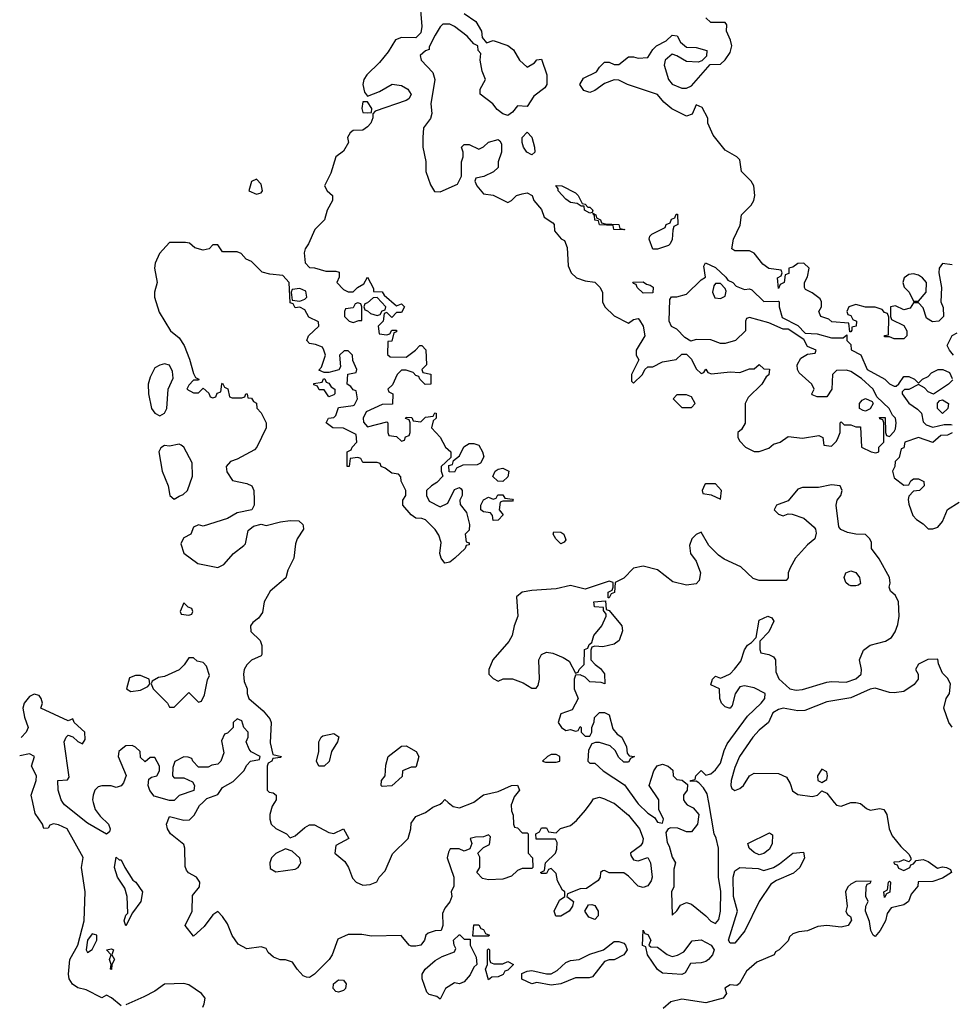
# Model space of a CAD drawing. Header units: inches. Extents: x 2601682 to 2755810, y 449311 to 584050.
# Tile 36 of 256: x 2615590 to 2619450, y 479165 to 483238. Entities that reach past the tile are written whole.
import ezdxf

# ---------------------------------------------------------------- set-up
doc = ezdxf.new("R2010")
doc.units = ezdxf.units.IN
doc.header["$MEASUREMENT"] = 0
doc.layers.add('C6417', color=7, linetype='Continuous')
doc.layers.add('C6418', color=7, linetype='Continuous')

msp = doc.modelspace()

# ---------------------------------------------------------------- linework, layer by layer
at = {"layer": 'C6417', "color": 2}
for points, elevation in [([(2616010, 479158), (2615970, 479191.3), (2615950, 479202), (2615930, 479192), (2615864.7, 479224.7), (2615830, 479232.7), (2615808.1, 479248.1), (2615794.6, 479270), (2615791.7, 479290), (2615797.6, 479350), (2615831, 479410), (2615856.5, 479510), (2615861.3, 479630), (2615846, 479730), (2615852.3, 479772.3), (2615786, 479890), (2615750, 479907.7), (2615730, 479910.8), (2615714.6, 479905.4), (2615707.3, 479892.7), (2615690, 479892), (2615684, 479910), (2615654.1, 479954.1), (2615643.8, 480000)], 2), ([(2615893.7, 480000), (2615902.8, 479970), (2615922.5, 479942.5), (2615958, 479910), (2615964.7, 479890), (2615962, 479878), (2615950, 479868), (2615870, 479914), (2615775.3, 479990), (2615768.7, 480000)], 2), ([(2617628.3, 480000), (2617624.7, 479990), (2617625.4, 479965.4), (2617632.7, 479947.3), (2617634, 479910), (2617638, 479898), (2617650, 479894), (2617670, 479874), (2617690, 479874), (2617694, 479870), (2617694, 479790), (2617712, 479770), (2617714, 479730), (2617710, 479726), (2617670, 479726), (2617650, 479718), (2617625.4, 479694.6), (2617590, 479682), (2617530, 479679), (2617505.6, 479685.6), (2617482, 479710), (2617494, 479730), (2617494, 479774), (2617486, 479790), (2617510, 479814), (2617534.6, 479825.4), (2617538, 479858), (2617530, 479866), (2617510, 479858), (2617476.4, 479856.4), (2617454, 479850), (2617462, 479830), (2617452.7, 479807.3), (2617430, 479798), (2617408.4, 479808.4), (2617372, 479808), (2617365.4, 479794.6), (2617358.8, 479770), (2617387.3, 479690), (2617386.4, 479653.6), (2617376, 479630), (2617378, 479610), (2617371, 479589), (2617350, 479562), (2617339.8, 479540.2), (2617341, 479490), (2617334, 479470), (2617310, 479469), (2617280.7, 479459.3), (2617271.3, 479450), (2617266, 479430), (2617250.7, 479409.3), (2617230, 479405.2), (2617210, 479405.2), (2617202, 479410), (2617169, 479449), (2617046, 479446), (2617006.4, 479453.6), (2616950, 479454), (2616906.2, 479433.8), (2616884, 479370), (2616870.5, 479349.5), (2616810, 479289), (2616790, 479275.3), (2616776.4, 479276.4), (2616763.1, 479283.1), (2616738, 479310), (2616719, 479339), (2616690, 479348), (2616668.4, 479348.4), (2616640.2, 479360.2), (2616619, 479379), (2616610, 479395.3), (2616590, 479402), (2616530, 479394), (2616494, 479414), (2616469.1, 479449.1), (2616450, 479498), (2616430, 479528), (2616410, 479548), (2616390, 479535.3), (2616353.2, 479486.8), (2616310, 479446), (2616275.3, 479490), (2616304, 479550), (2616305.2, 479614.8), (2616334, 479650), (2616335.3, 479670), (2616322, 479690), (2616289.1, 479709.1), (2616280.2, 479720.2), (2616274.6, 479734.6), (2616274, 479810), (2616270, 479826), (2616214, 479870), (2616201.2, 479890), (2616197.2, 479910), (2616210, 479942), (2616270, 479926), (2616292.7, 479927.3), (2616312.5, 479947.5), (2616333.6, 479986.4), (2616347.5, 480000)], 2), ([(2616644.8, 480000), (2616635.3, 479984.7), (2616624.7, 479950), (2616624.7, 479930), (2616631.3, 479910), (2616650, 479891.3), (2616694, 479870), (2616710, 479854), (2616730, 479862), (2616770, 479896), (2616790, 479906.8), (2616810, 479906.8), (2616870, 479876), (2616890, 479871.3), (2616930.9, 479890.9), (2616952, 479850), (2616898, 479822), (2616894, 479790), (2616935.3, 479755.3), (2616950.8, 479730.8), (2616967.1, 479687.1), (2616982, 479670), (2617010, 479658), (2617040.4, 479659.6), (2617068.4, 479671.6), (2617078, 479690), (2617103.1, 479716.9), (2617132.9, 479787.1), (2617198, 479850), (2617208.7, 479890), (2617210, 479914), (2617230, 479942), (2617270, 479958), (2617300.2, 479979.8), (2617330, 479992), (2617338.3, 480000)], 2), ([(2617363.7, 480000), (2617383.6, 479983.6), (2617410, 479978), (2617467.4, 480000)], 2), ([(2618042, 480000), (2618050, 479996.3), (2618110, 479947.7), (2618155.5, 479890), (2618170.6, 479850), (2618167.1, 479832.9), (2618159.8, 479820.2), (2618118, 479790), (2618119.6, 479779.6), (2618130, 479762), (2618150, 479758), (2618190, 479772), (2618201, 479750), (2618207.3, 479690), (2618204, 479676), (2618190, 479655.3), (2618170, 479648), (2618150, 479654), (2618110, 479695.3), (2618090, 479709), (2618030, 479708), (2618010, 479718), (2618003.6, 479716.4), (2617994, 479710), (2617992, 479690), (2617983.6, 479676.4), (2617936, 479644), (2617910, 479642), (2617858, 479622), (2617854, 479610), (2617882, 479590), (2617878, 479570), (2617864.7, 479550), (2617830, 479529), (2617808.7, 479528.7), (2617802, 479550), (2617824, 479596), (2617846, 479610), (2617846, 479630), (2617836.4, 479636.4), (2617815.3, 479675.3), (2617810, 479706), (2617790, 479726), (2617778, 479722), (2617770, 479706), (2617750, 479706), (2617746, 479710), (2617762, 479718), (2617766, 479750), (2617808, 479790), (2617813.6, 479806.4), (2617814.6, 479834.6), (2617807.3, 479847.3), (2617728, 479848), (2617726, 479870), (2617742, 479878), (2617750, 479894), (2617770, 479894), (2617778, 479878), (2617810, 479874), (2617828.4, 479891.6), (2617870, 479904.7), (2617894.8, 479925.2), (2617932.3, 479967.7), (2617954.9, 480000)], 2), ([(2618145.7, 480000), (2618150, 479994), (2618190, 479956), (2618217.3, 479937.3), (2618230, 479918), (2618250, 479914), (2618255.3, 479930), (2618235.3, 479970), (2618235.3, 480000)], 6), ([(2618961, 480000), (2618970, 479989), (2618990, 479984), (2619030, 479999), (2619050, 479999), (2619070, 479995.3), (2619094.6, 479974.6), (2619110, 479968), (2619150, 479974), (2619166, 479970), (2619179, 479950), (2619189.2, 479890), (2619201.5, 479861.5), (2619237.2, 479817.2), (2619270, 479786), (2619278, 479770), (2619278, 479762), (2619270, 479754), (2619250, 479762), (2619230, 479754), (2619207.3, 479752.7), (2619210, 479746), (2619222, 479742), (2619227.3, 479727.3), (2619250, 479718), (2619274, 479730), (2619278, 479742), (2619290, 479746), (2619301, 479759), (2619330, 479764), (2619350, 479755.3), (2619388.4, 479728.4), (2619410, 479734), (2619426, 479730), (2619442, 479722), (2619446, 479710), (2619410, 479686), (2619370, 479672), (2619308.7, 479671.3), (2619307.3, 479652.7), (2619280.2, 479619.8), (2619268.7, 479590), (2619250, 479576), (2619196.4, 479563.6), (2619180.1, 479539.9), (2619173, 479510), (2619151.1, 479470), (2619130, 479445.7), (2619122, 479450), (2619112.7, 479470), (2619106.9, 479506.9), (2619091.3, 479550), (2619092, 479570), (2619102, 479590), (2619092, 479610), (2619094, 479650), (2619098, 479662), (2619110, 479666), (2619114, 479674), (2619050, 479672), (2619030, 479662), (2619018, 479650), (2619008, 479630), (2619015.3, 479570), (2619008.9, 479548.9), (2619016.4, 479536.4), (2619028.4, 479528.4), (2619032.9, 479512.9), (2619019, 479490), (2618990, 479483.8), (2618930, 479490.8), (2618893.1, 479486.9), (2618850, 479468.4), (2618815.1, 479464.9), (2618790, 479456), (2618776.5, 479443.5), (2618770, 479426.8), (2618734, 479390), (2618718, 479382), (2618712.7, 479370), (2618640.9, 479339.1), (2618598, 479302), (2618568.7, 479251.3), (2618558, 479242), (2618530, 479244.7), (2618509, 479231), (2618515.3, 479210), (2618502, 479190), (2618430, 479171), (2618330, 479185.7), (2618285.6, 479174.4), (2618253.3, 479146.7)], 2), ([(2618345, 480000), (2618352, 479990), (2618376.8, 479976.8), (2618401, 479950), (2618396, 479910), (2618370, 479878), (2618350, 479878), (2618313.6, 479893.6), (2618284.7, 479895.3), (2618274, 479890), (2618264.7, 479875.3), (2618270, 479834), (2618278.5, 479818.5), (2618290, 479774), (2618304.7, 479750), (2618296.9, 479723.1), (2618298, 479650), (2618288.4, 479630), (2618290, 479534), (2618310, 479552), (2618325.2, 479574.8), (2618350, 479586), (2618370, 479578.8), (2618430.3, 479530.3), (2618450, 479508), (2618470, 479499.1), (2618484.2, 479515.8), (2618491.1, 479550), (2618492, 479632), (2618482, 479690), (2618481.6, 479810), (2618472.6, 479852.6), (2618463.7, 479870), (2618441.6, 480000)], 6), ([(2616347.5, 479152.5), (2616354, 479166), (2616357.3, 479190), (2616342.8, 479210), (2616290, 479245.5), (2616270, 479250.6), (2616190, 479247.7), (2616150, 479219.1), (2616104.1, 479195.9), (2616030, 479162.8)], 2)]:
    msp.add_lwpolyline(points, dxfattribs=dict(at, elevation=elevation))
for points, elevation in [([(2618650, 479782.7), (2618630, 479793.2), (2618609.2, 479810), (2618604, 479830), (2618694, 479874), (2618705.4, 479865.4), (2618704, 479830), (2618694, 479806), (2618670, 479789.2)], 2), ([(2616690, 479808), (2616650, 479788), (2616632, 479770), (2616624.7, 479750), (2616626.4, 479726.4), (2616650, 479712), (2616730, 479724), (2616742, 479730), (2616750, 479742), (2616753.2, 479750), (2616749.1, 479769.1), (2616718, 479798)], 2), ([(2616002, 479762), (2616010, 479762), (2616024.7, 479730), (2616058, 479678), (2616071, 479670), (2616098, 479630), (2616091.3, 479590), (2616056.9, 479543.1), (2616030, 479488.7), (2616022, 479510), (2616030, 479534), (2616038, 479542), (2616035.3, 479610), (2616024.7, 479644.7), (2615995.3, 479690), (2615982, 479730), (2615990, 479774)], 2), ([(2618530, 479418), (2618524, 479430), (2618560.9, 479550), (2618544.2, 479610), (2618543, 479690), (2618550, 479717.3), (2618570, 479730.5), (2618646.4, 479726.4), (2618670, 479718), (2618710, 479730.8), (2618734.5, 479745.5), (2618789.6, 479790.4), (2618834.4, 479794.4), (2618838.8, 479770), (2618818.8, 479730), (2618792.2, 479707.8), (2618722.8, 479677.2), (2618698.8, 479661.2), (2618651, 479590), (2618590.9, 479469.1), (2618550, 479418)], 2), ([(2619170, 479606), (2619166, 479630), (2619182, 479638), (2619186, 479670), (2619190, 479674), (2619194, 479670), (2619191.6, 479628.4), (2619178, 479622)], 2), ([(2617970, 479515.3), (2617945.6, 479525.6), (2617929.3, 479549.3), (2617944, 479576), (2617958, 479578), (2617970, 479574), (2617984.7, 479550), (2617984.7, 479530)], 2), ([(2617466, 479446), (2617470, 479494), (2617490, 479494), (2617498, 479478), (2617510, 479474), (2617518, 479458), (2617534, 479450), (2617530, 479446)], 2), ([(2615890, 479456.3), (2615870.5, 479430), (2615865.3, 479390), (2615870, 479378.8), (2615890, 479390.8), (2615909.5, 479430), (2615909, 479450)], 6), ([(2617430, 479434), (2617454, 479434), (2617454, 479410), (2617479.6, 479359.6), (2617482, 479330), (2617470, 479318), (2617454, 479286), (2617430, 479258), (2617410, 479248.7), (2617390, 479254), (2617352, 479230), (2617330, 479186), (2617316.4, 479196.4), (2617284.7, 479204.7), (2617274.6, 479214.6), (2617255.3, 479270), (2617255.3, 479290), (2617268, 479310), (2617310, 479346), (2617338, 479362), (2617390, 479382), (2617395.3, 479395.3), (2617388, 479410), (2617386, 479430), (2617408.4, 479451.6), (2617411.6, 479451.6)], 2), ([(2618290, 479362.8), (2618312.7, 479367.3), (2618338.9, 479381.1), (2618372.9, 479427.1), (2618410, 479430.7), (2618452, 479410), (2618464.7, 479390), (2618458, 479370), (2618441, 479350), (2618430, 479341.2), (2618410, 479336), (2618366.4, 479333.6), (2618344.7, 479295.3), (2618330, 479288), (2618250, 479294), (2618230, 479308), (2618188, 479370), (2618182, 479402), (2618168.4, 479408.4), (2618170, 479472), (2618178, 479458), (2618190, 479454), (2618202, 479430), (2618194, 479410), (2618202, 479402), (2618230, 479401), (2618270, 479370.8)], 2), ([(2617946.4, 479273.6), (2617890, 479274), (2617830, 479248.7), (2617790, 479244), (2617730, 479255.3), (2617709.1, 479249.1), (2617668.9, 479268.9), (2617668.4, 479291.6), (2617690, 479302), (2617710, 479304.7), (2617770, 479291), (2617790, 479291), (2617815.1, 479304.9), (2617850, 479338), (2617870, 479346), (2617906, 479350), (2617950, 479372), (2618006, 479390), (2618050, 479424.7), (2618070, 479424.7), (2618090, 479418), (2618098, 479410), (2618104.7, 479390), (2618091.1, 479368.9), (2618050, 479348.7), (2618030, 479348.7), (2618010, 479342), (2617961, 479279)], 2), ([(2615970, 479308.7), (2615966, 479310), (2615968, 479330), (2615962, 479350), (2615968, 479370), (2615949.6, 479390), (2615970, 479394.8), (2615978, 479390), (2615972, 479370), (2615982, 479350), (2615971, 479329)], 2), ([(2617590, 479332), (2617610, 479342), (2617634, 479330), (2617610, 479306), (2617598, 479302), (2617591.6, 479288.4), (2617570, 479278), (2617543.6, 479276.4), (2617530, 479266), (2617518, 479310), (2617526, 479330), (2617526, 479390), (2617530, 479394), (2617534, 479390), (2617534, 479350), (2617538, 479338), (2617552.7, 479332.7)], 2), ([(2616910, 479215.3), (2616898, 479218), (2616888, 479230), (2616888.7, 479250), (2616910, 479266), (2616930, 479264.7), (2616941, 479250), (2616938, 479230), (2616930, 479222)], 2)]:
    msp.add_lwpolyline(points, close=True, dxfattribs=dict(at, elevation=elevation))
at = {"layer": 'C6418', "color": 2}
for points, elevation in [([(2617244.2, 483330), (2617254.9, 483210), (2617250, 483182.7), (2617230, 483162), (2617170, 483163.6), (2617145.4, 483154.6), (2617115.1, 483104.9), (2617079.6, 483060.4), (2617026.7, 483010), (2617013.7, 482990), (2617010.4, 482970), (2617017.3, 482937.3), (2617030, 482922), (2617078.9, 482941.1), (2617131, 482971), (2617170, 482966), (2617196, 482950), (2617210, 482928), (2617201, 482910), (2617190, 482903.7), (2617061, 482859), (2617051.1, 482848.9), (2617051.1, 482831.1), (2617042.8, 482810), (2617030, 482794), (2617010, 482781.2), (2616970, 482779), (2616958, 482770), (2616946.8, 482750), (2616950.7, 482730), (2616930, 482694), (2616898.8, 482670), (2616877.6, 482602.4), (2616851.3, 482550), (2616862, 482530), (2616884.7, 482510), (2616884.7, 482490), (2616862, 482450), (2616852, 482410), (2616811.3, 482370), (2616784.7, 482310), (2616771, 482290), (2616767.1, 482272.9), (2616771.3, 482231.3), (2616790, 482212), (2616810, 482211.3), (2616856.9, 482196.9), (2616898, 482198), (2616912.7, 482192.7), (2616912, 482172), (2616902, 482150), (2616930, 482122), (2616950, 482112), (2616970, 482112), (2616988, 482130), (2617014.6, 482145.4), (2617030, 482172), (2617054, 482126), (2617054, 482114), (2617090, 482111.3), (2617098, 482098), (2617150, 482054), (2617170, 482062), (2617182, 482050), (2617170, 482026), (2617150, 482026), (2617130, 482006), (2617110, 482026), (2617098, 482022), (2617094, 481990), (2617074, 481970), (2617078, 481938), (2617110, 481934), (2617122, 481938), (2617130, 481954), (2617150, 481954), (2617150, 481946), (2617138, 481942), (2617130, 481908), (2617114, 481906), (2617112.7, 481852.7), (2617123.6, 481843.6), (2617190, 481842), (2617228, 481870), (2617246, 481890), (2617254, 481890), (2617271.6, 481871.6), (2617274, 481810), (2617254, 481790), (2617258, 481778), (2617291.6, 481771.6), (2617292, 481730), (2617268.4, 481728.4), (2617246, 481750), (2617242, 481762), (2617230, 481766), (2617218, 481778), (2617190, 481788), (2617170, 481788), (2617152, 481770), (2617132.7, 481727.3), (2617114, 481710), (2617118, 481698), (2617134, 481690), (2617132.7, 481647.3), (2617090, 481646), (2617024.7, 481615.3), (2617012, 481590), (2617012.7, 481572.7), (2617030, 481554), (2617110, 481574), (2617114, 481570), (2617114, 481530), (2617118, 481518), (2617150, 481514), (2617170, 481494), (2617182, 481498), (2617187.3, 481512.7), (2617202, 481518), (2617206, 481530), (2617206, 481570), (2617202, 481582), (2617187.3, 481587.3), (2617190, 481594), (2617212.7, 481592.7), (2617218, 481578), (2617250, 481574), (2617270, 481594), (2617302, 481598), (2617308, 481612), (2617314, 481610), (2617314, 481590), (2617302, 481578), (2617294, 481550), (2617330.9, 481510.9), (2617352, 481470), (2617374, 481450), (2617374, 481426), (2617334, 481390), (2617334, 481370), (2617342, 481350), (2617316.9, 481323.1), (2617294, 481310), (2617274, 481290), (2617274, 481270), (2617285.4, 481245.4), (2617330, 481222), (2617362, 481238), (2617390, 481294), (2617410, 481302), (2617416.9, 481296.9), (2617422, 481290), (2617422, 481270), (2617412, 481250), (2617412.7, 481232.7), (2617439.6, 481199.6), (2617451.3, 481150), (2617450, 481126), (2617434, 481110), (2617438, 481078), (2617450, 481074), (2617450, 481066), (2617438, 481062), (2617434, 481050), (2617391.3, 481010), (2617370, 480994), (2617349.3, 480989.3), (2617334, 481010), (2617329.2, 481030), (2617334.6, 481074.6), (2617325.2, 481105.2), (2617309.3, 481129.3), (2617270, 481168.7), (2617254.6, 481174.6), (2617230, 481175.3), (2617210, 481189), (2617175.3, 481230), (2617175.3, 481250), (2617188, 481270), (2617188, 481290), (2617168.4, 481328.4), (2617167.3, 481347.3), (2617158, 481358), (2617130, 481362), (2617103.1, 481383.1), (2617086, 481390), (2617082, 481402), (2617070, 481406), (2617010, 481406), (2617002, 481422), (2616990, 481426), (2616958, 481422), (2616954, 481390), (2616946, 481390), (2616946, 481450), (2616962, 481458), (2616966, 481470), (2616986, 481490), (2616982, 481522), (2616930, 481548), (2616886, 481550), (2616858, 481570), (2616868, 481590), (2616890, 481592), (2616899, 481601), (2616910, 481634), (2616970, 481642), (2616975.3, 481644.7), (2616988, 481670), (2616982, 481702), (2616970, 481706), (2616960.4, 481720.4), (2616946, 481730), (2616948, 481772), (2616982, 481778), (2616986, 481790), (2616968.4, 481828.4), (2616968, 481850), (2616950, 481868), (2616932.7, 481867.3), (2616914, 481850), (2616918, 481802), (2616911.3, 481788.7), (2616870, 481778), (2616850, 481778), (2616828, 481788), (2616839, 481801), (2616855.3, 481850), (2616849, 481870), (2616843.1, 481883.1), (2616814.6, 481894.6), (2616790, 481898), (2616778, 481910), (2616786, 481930), (2616828, 481970), (2616827.3, 481987.3), (2616787.3, 482007.3), (2616770, 482038), (2616750, 482048), (2616730, 482046), (2616722, 482062), (2616710, 482066), (2616706, 482150), (2616679, 482179), (2616624.7, 482184.7), (2616593.6, 482193.6), (2616550, 482238), (2616527.3, 482247.3), (2616506, 482270), (2616490, 482278), (2616430, 482278), (2616410, 482306), (2616390, 482306), (2616374, 482290), (2616350, 482284), (2616314.6, 482294.6), (2616292.9, 482312.9), (2616276, 482316), (2616210, 482316), (2616168.2, 482270), (2616150.6, 482230), (2616148.2, 482210), (2616158.4, 482150), (2616148.4, 482110), (2616148.5, 482090), (2616167.6, 482027.6), (2616214.8, 481950), (2616250, 481921), (2616270.6, 481890.6), (2616293.2, 481833.2), (2616310, 481774), (2616318, 481758), (2616332, 481750), (2616330, 481746), (2616310, 481746), (2616290, 481726), (2616282, 481710), (2616310, 481694), (2616330, 481694), (2616350, 481714), (2616372.7, 481692.7), (2616378, 481678), (2616390, 481674), (2616402, 481678), (2616407.3, 481692.7), (2616422, 481698), (2616426, 481730), (2616430, 481734), (2616438, 481718), (2616451.3, 481711.3), (2616458, 481678), (2616470, 481674), (2616510, 481674), (2616522, 481678), (2616526, 481690), (2616532, 481690), (2616534, 481674), (2616550, 481672), (2616558, 481658), (2616570, 481651.3), (2616571.1, 481631.1), (2616590, 481612), (2616610.7, 481570), (2616610.6, 481549.4), (2616572, 481470), (2616562, 481458), (2616490, 481419.3), (2616462, 481410), (2616444.7, 481390), (2616447.1, 481367.1), (2616471, 481331), (2616530, 481318.8), (2616551, 481310), (2616558.8, 481290), (2616561, 481250), (2616561, 481230), (2616551.3, 481210), (2616490, 481197.2), (2616450, 481174), (2616350, 481142), (2616330, 481148), (2616310, 481138), (2616298, 481110), (2616270, 481094), (2616260.5, 481079.5), (2616257.3, 481070), (2616270, 481031.3), (2616327.7, 480987.7), (2616410, 480971.3), (2616435.5, 480984.5), (2616475.3, 481030), (2616518, 481062), (2616524, 481070), (2616535.3, 481124.7), (2616558, 481142), (2616590, 481151.3), (2616610, 481144.7), (2616670, 481160.7), (2616710, 481166), (2616744.7, 481164.7), (2616762, 481150), (2616763.6, 481143.6), (2616764.7, 481130), (2616738, 481090), (2616731.3, 481070), (2616724.7, 481010), (2616699.8, 480960.2), (2616690.9, 480929.1), (2616626.4, 480873.6), (2616602, 480830), (2616594.8, 480785.2), (2616578, 480762), (2616555.3, 480744.7), (2616544.7, 480730), (2616546.4, 480706.4), (2616584.7, 480670), (2616591.6, 480648.4), (2616591.6, 480611.6), (2616590, 480606), (2616550, 480588), (2616530, 480568.7), (2616518.8, 480550), (2616516, 480530), (2616519.6, 480499.6), (2616532, 480470), (2616531.3, 480450), (2616538, 480430), (2616598, 480378), (2616626, 480346), (2616631.3, 480330), (2616626.8, 480246.8), (2616638, 480198), (2616674, 480190), (2616670, 480186), (2616638, 480182), (2616634, 480170), (2616618, 480162), (2616614, 480150), (2616614, 480050), (2616622, 480042), (2616639.6, 480039.6), (2616651.3, 480030), (2616651, 480010), (2616644.8, 480000)], 2), ([(2617430, 483262.8), (2617478, 483230), (2617502, 483190), (2617503.6, 483163.6), (2617522, 483142), (2617550, 483152), (2617610, 483131.3), (2617633.4, 483113.4), (2617658, 483070), (2617690, 483042), (2617720.4, 483059.6), (2617730, 483072), (2617750, 483074), (2617772, 483010), (2617772, 482970), (2617763.6, 482956.4), (2617718, 482922), (2617690, 482878), (2617650, 482882), (2617630, 482855.3), (2617610, 482842), (2617590, 482848), (2617565.6, 482865.6), (2617548, 482890), (2617495.3, 482930), (2617495.3, 482950), (2617518, 482990), (2617504.7, 483024.7), (2617495.3, 483070), (2617498, 483098), (2617488, 483110), (2617486, 483130), (2617470, 483138), (2617442, 483170), (2617390, 483209.2), (2617370, 483219), (2617341, 483219), (2617330, 483208.7), (2617310, 483174), (2617285.4, 483125.4), (2617285.4, 483114.6), (2617270, 483108.7), (2617247.7, 483090), (2617251, 483070), (2617299.9, 483019.9), (2617307.7, 482990), (2617291, 482890), (2617296, 482850), (2617290.7, 482829.3), (2617262, 482790), (2617258, 482750), (2617258, 482710), (2617270.9, 482650.9), (2617271.3, 482610), (2617290, 482554), (2617307.3, 482527.3), (2617330, 482526), (2617402, 482558), (2617418, 482590), (2617418, 482650), (2617426, 482670), (2617426, 482690), (2617418, 482710), (2617430, 482722), (2617450, 482722), (2617490, 482702), (2617510, 482712), (2617530, 482731.3), (2617570, 482742), (2617576.9, 482736.9), (2617583.6, 482723.6), (2617584.7, 482690), (2617571, 482650), (2617570, 482626), (2617551.6, 482608.4), (2617511.6, 482588.4), (2617478, 482582), (2617474, 482570), (2617482, 482550), (2617510, 482518), (2617550, 482512), (2617610, 482482), (2617626, 482490), (2617646, 482510), (2617670, 482518), (2617690, 482522), (2617711.1, 482511.1), (2617718, 482490), (2617750, 482452), (2617761, 482421), (2617796.9, 482396.9), (2617802, 482390), (2617803.6, 482363.6), (2617831.6, 482331.6), (2617844.7, 482324.7), (2617856, 482296), (2617859.6, 482219.6), (2617872, 482190), (2617894, 482170), (2617930, 482158), (2617970, 482152), (2617991.1, 482131.1), (2618002, 482110), (2618002, 482070), (2618012, 482050), (2618050, 482012), (2618110, 481982), (2618130, 481998), (2618150, 482002), (2618155.3, 481995.3), (2618170.6, 481970.6), (2618178, 481930), (2618142, 481870), (2618142, 481850), (2618152, 481830), (2618122, 481770), (2618122, 481742), (2618130, 481734), (2618168, 481770), (2618178, 481790), (2618190, 481802), (2618210, 481802), (2618250, 481822), (2618307.3, 481832.7), (2618330, 481854), (2618350, 481854), (2618370, 481834), (2618390, 481794), (2618410, 481774), (2618422, 481778), (2618430, 481792), (2618438, 481778), (2618452.7, 481772.7), (2618530, 481781), (2618570, 481778), (2618610, 481794), (2618630, 481794), (2618650, 481812), (2618670, 481794), (2618692.7, 481792.7), (2618690, 481768), (2618679.6, 481760.4), (2618662, 481730), (2618605.4, 481674.6), (2618592, 481650), (2618592, 481568), (2618576.9, 481543.1), (2618562, 481530), (2618562, 481510), (2618570, 481494), (2618594, 481470), (2618630, 481452), (2618650, 481452), (2618690, 481464.7), (2618710, 481482), (2618738, 481490), (2618770, 481514), (2618830, 481506), (2618898, 481518), (2618914, 481510), (2618918, 481478), (2618950, 481474), (2618970, 481494), (2618978, 481510), (2618986, 481530), (2618986, 481570), (2618990, 481574), (2619002, 481562), (2619030, 481562), (2619050, 481554), (2619070, 481554), (2619074, 481470), (2619114, 481450), (2619133.6, 481446.4), (2619146, 481450), (2619146, 481470), (2619166, 481490), (2619166, 481570), (2619162, 481582), (2619150, 481586), (2619148, 481592), (2619172.7, 481592.7), (2619174, 481530), (2619178, 481518), (2619190, 481514), (2619210, 481534), (2619214.6, 481545.4), (2619218, 481570), (2619215.3, 481590), (2619202, 481602), (2619188, 481630), (2619138, 481678), (2619122, 481710), (2619073.6, 481753.6), (2619030, 481782), (2619012.7, 481787.3), (2618970, 481786), (2618954, 481770), (2618951.3, 481708.7), (2618930, 481678), (2618890, 481678), (2618870, 481686), (2618868, 481690), (2618878, 481710), (2618868, 481730), (2618816.4, 481776.4), (2618808.7, 481790), (2618808, 481810), (2618823.1, 481836.9), (2618850, 481854), (2618882, 481858), (2618886, 481870), (2618850, 481886), (2618835.3, 481915.3), (2618770, 481958), (2618750, 481958), (2618690, 481984), (2618610, 482006), (2618598, 482002), (2618594, 481990), (2618594, 481950), (2618552, 481910), (2618510, 481898), (2618490, 481898), (2618450, 481914), (2618390, 481915.3), (2618368.4, 481908.4), (2618343.1, 481923.1), (2618310, 481958), (2618288, 481968), (2618278, 481990), (2618280.4, 482079.6), (2618288.4, 482091.6), (2618310, 482091.3), (2618350, 482102), (2618410, 482162), (2618428, 482172), (2618422, 482218), (2618428.7, 482231.3), (2618470, 482212), (2618513.2, 482173.2), (2618520.7, 482160.7), (2618542, 482150), (2618556, 482136), (2618590, 482121), (2618610, 482124.7), (2618619.8, 482119.8), (2618670, 482071.3), (2618730, 482074), (2618734, 482070), (2618734, 482050), (2618745.4, 482005.4), (2618810, 481972), (2618841, 481941), (2618890, 481938), (2618950, 481921), (2618998, 481922), (2619014, 481934), (2619014, 481910), (2619030, 481894), (2619032, 481872), (2619071.3, 481851.3), (2619098, 481790), (2619170.9, 481750.9), (2619190, 481732), (2619210, 481722), (2619218, 481722), (2619228.4, 481731.6), (2619250, 481762), (2619270, 481762), (2619294, 481750), (2619310, 481734), (2619326, 481750), (2619350, 481762), (2619363.2, 481776.8), (2619391, 481791), (2619411.1, 481791.1), (2619438, 481778), (2619450, 481754)], 6), ([(2619450, 482224), (2619410, 482228.7), (2619396, 482210), (2619394.8, 482190), (2619404.7, 482130), (2619402, 482070), (2619412.7, 482047.3), (2619414, 482010), (2619394, 481990), (2619368.4, 481988.4), (2619343.1, 482003.1), (2619330, 482046), (2619310, 482066), (2619290, 482066), (2619276, 482044), (2619250, 482038), (2619214.6, 482054.6), (2619194, 482050), (2619194, 482010), (2619198, 481998), (2619250, 481972), (2619262, 481950), (2619262, 481930), (2619250, 481918), (2619210, 481918), (2619190, 481926), (2619170, 481926), (2619170, 481932), (2619186, 481934), (2619187.3, 482007.3), (2619182, 482022), (2619170, 482026), (2619159, 482039), (2619130, 482049), (2619090, 482048.7), (2619050, 482059), (2619022, 482050), (2619014, 482030), (2619018, 482018), (2619030, 482014), (2619038, 481998), (2619054, 481990), (2619052, 481970), (2619034, 481966), (2619034, 481954), (2619030, 481946), (2619026, 481946), (2619022, 481982), (2618952, 481988), (2618939, 481999), (2618906, 482010), (2618898, 482030), (2618908.7, 482050), (2618908.7, 482070), (2618903.1, 482083.1), (2618870, 482108), (2618842, 482122), (2618838, 482130), (2618838, 482150), (2618850, 482174), (2618857.2, 482210), (2618835.3, 482230), (2618810, 482229), (2618790, 482214), (2618774, 482210), (2618772.7, 482187.3), (2618758, 482182), (2618754, 482150), (2618738, 482142), (2618730, 482126), (2618726, 482170), (2618742, 482178), (2618746, 482190), (2618742, 482202), (2618690, 482208), (2618666, 482226), (2618630, 482272.3), (2618610, 482280.9), (2618550, 482282), (2618538, 482290), (2618544, 482330), (2618571.9, 482388.1), (2618577.2, 482430), (2618617.2, 482470), (2618629.2, 482490), (2618632.7, 482510), (2618628.7, 482550), (2618618, 482570), (2618578, 482610), (2618570, 482658), (2618558, 482670), (2618510, 482698), (2618460.2, 482760.2), (2618438, 482810), (2618438, 482830), (2618414.6, 482874.6), (2618390, 482886), (2618372.7, 482847.3), (2618350, 482838), (2618289.1, 482869.1), (2618256.4, 482896.4), (2618230, 482928), (2618106, 482970), (2618070, 482988), (2618050, 482988.7), (2618010, 482974), (2617970, 482945.2), (2617950, 482937.2), (2617925.1, 482945.1), (2617909, 482970), (2617924.1, 482995.9), (2617978, 483022), (2617990, 483042), (2618010, 483062), (2618030, 483062), (2618050, 483052), (2618070, 483052), (2618110, 483084.7), (2618130, 483084.7), (2618150, 483078), (2618190, 483082), (2618210, 483114), (2618226, 483130), (2618266, 483150), (2618290, 483174), (2618311.1, 483171.1), (2618325.4, 483145.4), (2618350, 483124.7), (2618390, 483122), (2618434, 483110), (2618432.7, 483087.3), (2618412.7, 483067.3), (2618398, 483062), (2618350, 483065.2), (2618310, 483088.7), (2618290, 483095.3), (2618262, 483070), (2618258, 483050), (2618274.8, 482990), (2618290.5, 482970.5), (2618330, 482954), (2618350, 482954.8), (2618370, 482964.7), (2618447.3, 483052.7), (2618490, 483054), (2618510, 483072), (2618530, 483102), (2618537.2, 483130), (2618532.5, 483152.5), (2618515.3, 483190), (2618516.4, 483216.4), (2618510, 483226), (2618450, 483226), (2618430, 483246)], 6), ([(2619455.3, 481850), (2619438, 481870), (2619428, 481890), (2619448.7, 481931.3), (2619470, 481942)], 6), ([(2619452, 481748), (2619434, 481730), (2619372, 481688), (2619350, 481698), (2619334.6, 481714.6), (2619310, 481728), (2619270, 481708), (2619252.7, 481707.3), (2619242, 481698), (2619242, 481690), (2619270, 481652), (2619306.4, 481626.4), (2619322, 481610), (2619330, 481574), (2619342, 481562), (2619370, 481552), (2619416.4, 481563.6), (2619443.6, 481563.6), (2619450, 481562)], 6), ([(2619450, 481528), (2619430, 481519), (2619402.8, 481517.2), (2619370, 481488), (2619310, 481509), (2619254, 481490), (2619250, 481466), (2619238, 481462), (2619230, 481426), (2619214, 481410), (2619212, 481390), (2619202, 481370), (2619210, 481342), (2619250, 481312), (2619270, 481314), (2619278, 481330), (2619290, 481338), (2619310, 481338), (2619332.7, 481327.3), (2619334, 481310), (2619314, 481290), (2619290, 481288), (2619270, 481266), (2619266.8, 481253.2), (2619270, 481234), (2619287.1, 481187.1), (2619302, 481170), (2619330, 481152), (2619350, 481132), (2619370, 481131.3), (2619390, 481138), (2619410, 481162), (2619430, 481212), (2619478, 481242)], 6), ([(2618441.6, 480000), (2618435.5, 480035.5), (2618420.4, 480060.4), (2618400.4, 480080.4), (2618390, 480088), (2618366, 480086), (2618366, 480090), (2618386, 480094), (2618388, 480110), (2618410, 480131.3), (2618430, 480112), (2618450, 480118), (2618470, 480134.8), (2618490, 480162.8), (2618505.1, 480214.9), (2618518, 480242), (2618602.9, 480357.1), (2618659.3, 480410), (2618674, 480430), (2618675.3, 480450), (2618630, 480474), (2618590, 480482), (2618570, 480478), (2618550.9, 480449.1), (2618538.8, 480401.2), (2618530, 480389.2), (2618526, 480390), (2618510, 480395.3), (2618495.3, 480410), (2618488, 480430), (2618486, 480470), (2618450, 480486), (2618458, 480510), (2618470, 480522), (2618490, 480514), (2618510, 480522), (2618530, 480532), (2618549.1, 480550.9), (2618575.3, 480584.7), (2618589.3, 480630.7), (2618602, 480650), (2618619, 480661), (2618638, 480682), (2618650, 480754), (2618686, 480770), (2618703.6, 480763.6), (2618711, 480750), (2618690, 480706), (2618652.7, 480667.3), (2618652.7, 480632.7), (2618658, 480618), (2618690, 480612), (2618710, 480602), (2618718, 480590), (2618719.6, 480539.6), (2618731.6, 480511.6), (2618778, 480470), (2618804.4, 480464.4), (2618830, 480466.7), (2618930, 480497), (2618950, 480500.3), (2619010, 480497.6), (2619050, 480510.5), (2619072.3, 480530), (2619074, 480550), (2619066.3, 480590), (2619082.9, 480630), (2619110, 480650.5), (2619173.6, 480666.4), (2619198, 480682), (2619214, 480706), (2619223.9, 480736.1), (2619229.6, 480770.4), (2619227, 480830), (2619215.1, 480855.1), (2619194, 480874), (2619188.7, 480890), (2619192.7, 480907.3), (2619189.5, 480930), (2619147, 481007), (2619115.3, 481050), (2619115.3, 481075.3), (2619108, 481090), (2619090, 481108), (2619051.1, 481108.9), (2619016.5, 481116.5), (2618988.7, 481128.7), (2618980.2, 481140.2), (2618969.2, 481230), (2618974, 481250), (2618988, 481270), (2618994, 481290), (2618986, 481310), (2618950, 481314), (2618896.8, 481303.2), (2618830, 481302), (2618810, 481295.3), (2618770, 481248), (2618722, 481230), (2618712, 481210), (2618730, 481192), (2618750, 481186), (2618770, 481194), (2618787.3, 481192.7), (2618835.9, 481175.9), (2618878, 481138), (2618884, 481130), (2618886.4, 481113.6), (2618881, 481090), (2618850, 481065.2), (2618800.7, 481010), (2618778.8, 480970), (2618771, 480950), (2618771, 480929), (2618762, 480918), (2618650, 480917.2), (2618626, 480926), (2618574.7, 480974.7), (2618506, 481006), (2618482.8, 481022.8), (2618442.5, 481062.5), (2618410, 481118), (2618390, 481108.7), (2618371.3, 481090), (2618362, 481062), (2618366.8, 481030), (2618390, 480998), (2618407.7, 480950), (2618402.8, 480917.2), (2618390, 480904), (2618350, 480899), (2618292.7, 480912.7), (2618230, 480962), (2618170, 480977.2), (2618131.1, 480968.9), (2618090, 480928), (2618054, 480910), (2618052, 480868), (2618038, 480862), (2618030, 480846), (2618026, 480846), (2618026, 480870), (2618042, 480878), (2618046, 480890), (2618046, 480910), (2618030, 480915.3), (2617930, 480882), (2617870, 480897), (2617810, 480882.7), (2617710, 480876.9), (2617670, 480869), (2617646, 480850), (2617652, 480770), (2617636, 480730), (2617628, 480690), (2617614.4, 480665.6), (2617547.7, 480590), (2617531.3, 480550), (2617532, 480530), (2617550, 480512), (2617570, 480502), (2617591.6, 480511.6), (2617630, 480511.3), (2617674.4, 480494.4), (2617710, 480472), (2617727.3, 480472.7), (2617736.4, 480483.6), (2617742, 480510), (2617738, 480590), (2617750, 480612), (2617770, 480622), (2617796.9, 480616.9), (2617839.8, 480599.8), (2617863.6, 480583.6), (2617890, 480534), (2617902, 480538), (2617906, 480550), (2617926, 480570), (2617927.3, 480632.7), (2617942, 480638), (2617947.3, 480652.7), (2617958, 480662), (2617966, 480690), (2617999, 480730), (2618018, 480770), (2618018, 480778), (2618006, 480794), (2618006, 480806), (2617968.4, 480808.4), (2617966, 480830), (2618014, 480834), (2618018, 480798), (2618030, 480794), (2618076.9, 480736.9), (2618082, 480730), (2618084.7, 480710), (2618071, 480670), (2618050, 480654), (2618003.1, 480643.1), (2617970, 480646), (2617958, 480642), (2617954, 480630), (2617954, 480590), (2617972, 480570), (2617994.4, 480554.4), (2618010, 480532), (2618012, 480490), (2617996.4, 480496.4), (2617950, 480498), (2617930, 480518), (2617910, 480528), (2617890, 480526), (2617884.7, 480510), (2617884.7, 480470), (2617902, 480430), (2617876.9, 480383.1), (2617830, 480366), (2617818, 480330), (2617832, 480310), (2617850, 480298), (2617870, 480302), (2617890, 480294), (2617902, 480298), (2617910, 480314), (2617914, 480310), (2617914, 480290), (2617930, 480274), (2617950, 480274), (2617958, 480290), (2617958, 480310), (2617967.3, 480332.7), (2617968.9, 480351.1), (2617990, 480371.3), (2618010, 480372), (2618030, 480362), (2618044.9, 480304.9), (2618062.8, 480282.8), (2618082, 480270), (2618102, 480230), (2618103.6, 480203.6), (2618112.7, 480192.7), (2618134, 480190), (2618118, 480182), (2618110, 480166), (2618090, 480166), (2618070, 480186), (2618054.6, 480214.6), (2618034, 480234), (2617990, 480248), (2617972.7, 480247.3), (2617958, 480242), (2617943.6, 480216.4), (2617942, 480170), (2617950, 480162), (2617970, 480162), (2618004.7, 480130), (2618093, 480073), (2618145.7, 480000)], 6), ([(2619450, 480310.7), (2619435.5, 480330), (2619414.8, 480390), (2619424.7, 480430), (2619438, 480450), (2619442, 480490), (2619430, 480514), (2619410, 480534), (2619392.7, 480572.7), (2619390, 480592), (2619348.9, 480591.1), (2619310, 480572), (2619298, 480550), (2619308, 480530), (2619308.7, 480510), (2619292.7, 480487.3), (2619250, 480459.1), (2619210, 480452.7), (2619190, 480454.4), (2619130, 480472.2), (2619110, 480467.7), (2619030, 480432.7), (2618930, 480416.3), (2618839.5, 480380.5), (2618810, 480379.1), (2618750.3, 480390.3), (2618730, 480384.4), (2618707.8, 480370), (2618689.7, 480330.3), (2618650, 480299.1), (2618624.5, 480270), (2618569.5, 480190), (2618550, 480144.7), (2618535.1, 480090), (2618532.7, 480070), (2618537.2, 480057.2), (2618549.6, 480049.6), (2618570, 480057.2), (2618586, 480070), (2618610.6, 480109.4), (2618630, 480121.2), (2618730, 480119.3), (2618763.7, 480103.7), (2618778.4, 480078.4), (2618788.2, 480048.2), (2618810, 480033.2), (2618870, 480024), (2618892, 480030), (2618910, 480048), (2618930, 480038), (2618961, 480000)], 2), ([(2615768.7, 480000), (2615762, 480010), (2615748.7, 480050), (2615748, 480090), (2615787.3, 480092.7), (2615795.3, 480104.7), (2615774, 480250), (2615782, 480270), (2615790, 480278), (2615810, 480271.3), (2615830, 480252), (2615850, 480242), (2615860.4, 480259.6), (2615859, 480290), (2615815.3, 480330), (2615810, 480346), (2615790, 480338), (2615678, 480390), (2615684, 480410), (2615679.5, 480430), (2615670, 480442.7), (2615650, 480447.3), (2615630, 480437.6), (2615609.1, 480410.9), (2615603.1, 480390), (2615610, 480352), (2615624.9, 480310), (2615616.3, 480290), (2615596.8, 480268.6)], 2), ([(2616347.5, 480000), (2616364, 480016), (2616410, 480032), (2616430, 480062), (2616473.6, 480086.4), (2616518, 480130), (2616530, 480154), (2616546, 480170), (2616582, 480178), (2616586, 480190), (2616548.4, 480208.4), (2616540.4, 480220.4), (2616528, 480250), (2616535.3, 480270), (2616535.3, 480290), (2616518, 480310), (2616510, 480338), (2616490, 480346), (2616474, 480330), (2616474, 480310), (2616450, 480286), (2616438, 480282), (2616425.4, 480254.6), (2616435.3, 480204.7), (2616422, 480170), (2616410, 480158), (2616385.4, 480154.6), (2616370, 480146), (2616330, 480146), (2616306, 480170), (2616302, 480182), (2616287.3, 480187.3), (2616270, 480188), (2616231.6, 480168.4), (2616223.6, 480143.6), (2616222, 480110), (2616230, 480102), (2616270, 480102), (2616304.7, 480084.7), (2616314, 480070), (2616311, 480049), (2616250, 480028.7), (2616230, 480008), (2616210, 480008), (2616146.3, 480026.3), (2616129.3, 480049.3), (2616121.2, 480070), (2616124, 480096), (2616135.3, 480104.7), (2616158, 480110), (2616168, 480130), (2616168, 480150), (2616150, 480186), (2616130, 480186), (2616110, 480168), (2616090, 480186), (2616088, 480210), (2616068.9, 480228.9), (2616055.3, 480235.3), (2616030, 480234), (2616010, 480219), (2616001, 480210), (2615998, 480190), (2616031.1, 480111.1), (2616019.8, 480080.2), (2616010, 480068), (2615990, 480062), (2615968.9, 480068.9), (2615930, 480069), (2615915.3, 480064.7), (2615901, 480050), (2615894, 480030), (2615890.7, 480010), (2615893.7, 480000)], 2), ([(2615643.8, 480000), (2615637.1, 480030), (2615658.4, 480090), (2615659.3, 480110), (2615639.1, 480150), (2615651.3, 480190), (2615630, 480201), (2615590, 480192)], 2), ([(2618235.3, 480000), (2618235.3, 480010), (2618195.3, 480070), (2618214, 480130), (2618229, 480151), (2618250, 480158), (2618274, 480150), (2618292.7, 480132.7), (2618294, 480110), (2618310, 480094), (2618331.6, 480091.6), (2618354, 480074), (2618352, 480050), (2618338, 480030), (2618338, 480010), (2618345, 480000)], 6), ([(2617467.4, 480000), (2617470, 480001), (2617510, 480031), (2617570, 480044.7), (2617626, 480070), (2617650, 480070.6), (2617658, 480050), (2617636.9, 480023.1), (2617628.3, 480000)], 2), ([(2617338.3, 480000), (2617350, 480011.3), (2617363.7, 480000)], 2), ([(2617954.9, 480000), (2617965.2, 480014.8), (2617990, 480021), (2618010, 480014.8), (2618042, 480000)], 2)]:
    msp.add_lwpolyline(points, dxfattribs=dict(at, elevation=elevation))
for points, elevation in [([(2617030, 482898), (2617010, 482898), (2617006, 482870), (2617010, 482854), (2617030, 482852), (2617046, 482854), (2617048, 482870)], 2), ([(2617710, 482678), (2617688.7, 482690), (2617675.3, 482710), (2617669.3, 482729.3), (2617669.3, 482750.7), (2617690, 482772), (2617710, 482752), (2617721, 482710), (2617722, 482690)], 6), ([(2616570, 482578), (2616550, 482568), (2616538, 482530), (2616570, 482516), (2616590, 482522), (2616595.3, 482530), (2616590, 482558)], 2), ([(2617942, 482462), (2617950, 482462), (2617962, 482450), (2617959.6, 482440.4), (2617950, 482438), (2617928, 482450), (2617926, 482466), (2617914, 482466), (2617898, 482478), (2617870, 482482), (2617850, 482495.3), (2617818, 482530), (2617818, 482538), (2617808.7, 482551.3), (2617834, 482550), (2617890, 482522), (2617902, 482510), (2617918, 482478), (2617930, 482474)], 6), ([(2618090, 482368), (2618049.3, 482369.3), (2618046, 482386), (2617990, 482388.7), (2617986, 482406), (2617970, 482408), (2617968.4, 482428.4), (2617962, 482438), (2617974, 482430), (2617978, 482418), (2617994, 482410), (2617998, 482398), (2618012.7, 482392.7), (2618070, 482391), (2618074, 482374), (2618094, 482370)], 6), ([(2618210, 482288), (2618195.3, 482330), (2618198, 482342), (2618206, 482350), (2618262, 482378), (2618266, 482390), (2618282, 482398), (2618287.3, 482412.7), (2618302, 482418), (2618307.3, 482432.7), (2618312.7, 482432.7), (2618314, 482390), (2618298, 482382), (2618292.7, 482367.3), (2618290.9, 482329.1), (2618282, 482310), (2618276, 482304), (2618230, 482289)], 6), ([(2619290, 482187), (2619270, 482183.7), (2619250.8, 482170), (2619244.7, 482150), (2619250.9, 482130.9), (2619271.3, 482110), (2619290, 482074), (2619310, 482074), (2619342, 482110), (2619342.7, 482150), (2619326, 482170), (2619310, 482180.7)], 6), ([(2616750, 482126), (2616718, 482122), (2616714, 482110), (2616718, 482078), (2616750, 482074), (2616770, 482082), (2616778, 482090), (2616774.6, 482114.6)], 2), ([(2618170, 482106), (2618146, 482130), (2618142, 482142), (2618130, 482146), (2618128.4, 482151.6), (2618170, 482154), (2618183.6, 482143.6), (2618199.6, 482139.6), (2618211.6, 482131.6), (2618210, 482108)], 6), ([(2618490, 482146), (2618470, 482146), (2618463.6, 482136.4), (2618458, 482110), (2618466.8, 482086.8), (2618490, 482084.7), (2618510, 482094), (2618514.6, 482114.6), (2618510, 482126)], 6), ([(2617070, 482088), (2617052.7, 482087.3), (2617030, 482066), (2617018, 482062), (2617014, 482050), (2617018, 482038), (2617030, 482034), (2617042, 482022), (2617070, 482014), (2617082, 482018), (2617090, 482034), (2617102, 482038), (2617106, 482050)], 2), ([(2616990, 482066), (2616978, 482062), (2616970, 482046), (2616938, 482042), (2616934, 482030), (2616934, 482010), (2616954, 481990), (2616970, 481984.7), (2616994, 481994), (2617006, 481994), (2617006, 482050), (2617002, 482062)], 2), ([(2616190, 481814), (2616170, 481809), (2616150, 481797.2), (2616130, 481759), (2616122.3, 481730), (2616123.2, 481690), (2616135.8, 481630), (2616150, 481610.5), (2616170, 481599.3), (2616189.2, 481610), (2616199, 481630), (2616205.1, 481710), (2616224.7, 481755.3), (2616222, 481782), (2616210, 481808)], 2), ([(2616870, 481678), (2616850, 481706), (2616830, 481706), (2616822, 481722), (2616807.3, 481727.3), (2616807.3, 481732.7), (2616842, 481738), (2616847.3, 481752.7), (2616852.7, 481752.7), (2616858, 481738), (2616870, 481734), (2616879.6, 481719.6), (2616894, 481710), (2616894, 481690), (2616890, 481686)], 2), ([(2618350, 481686), (2618310, 481686), (2618294, 481670), (2618330, 481634), (2618370, 481634), (2618386, 481650), (2618370, 481678)], 6), ([(2619090, 481618), (2619080.4, 481620.4), (2619066, 481630), (2619066, 481650), (2619076.4, 481663.6), (2619091.3, 481671.3), (2619118, 481658), (2619122, 481650), (2619110, 481628)], 6), ([(2619410, 481608), (2619388, 481630), (2619388.4, 481651.6), (2619398, 481662), (2619410, 481664.7), (2619434, 481650), (2619430.9, 481629.1)], 6), ([(2616250, 481482), (2616210, 481473.2), (2616190, 481476), (2616174, 481466), (2616165.3, 481450), (2616180.3, 481370), (2616204.9, 481310), (2616211, 481270), (2616230, 481254.8), (2616250, 481267.3), (2616266.6, 481273.4), (2616284, 481290), (2616305.2, 481350), (2616304, 481404), (2616269.3, 481469.3), (2616258, 481478)], 2), ([(2617390, 481366), (2617367.3, 481367.3), (2617366, 481394), (2617382, 481398), (2617386, 481414), (2617410, 481434), (2617428.9, 481471.1), (2617450, 481484.7), (2617470, 481484.7), (2617490, 481478), (2617506, 481450), (2617511, 481430), (2617496.9, 481403.1), (2617483.6, 481396.4), (2617424.7, 481395.3), (2617398, 481382)], 2), ([(2617590, 481328), (2617568.4, 481328.4), (2617548, 481348), (2617558, 481370), (2617570, 481378), (2617590, 481382), (2617614, 481370), (2617610, 481346)], 2), ([(2618470, 481318), (2618430, 481318), (2618425.4, 481314.6), (2618414, 481290), (2618418, 481278), (2618451.6, 481271.6), (2618490, 481254), (2618495.3, 481290)], 6), ([(2617550, 481166), (2617547.3, 481187.3), (2617538, 481198), (2617510, 481202), (2617498, 481210), (2617498, 481230), (2617510, 481252), (2617530, 481262), (2617550, 481254), (2617562, 481258), (2617568.4, 481271.6), (2617590, 481272), (2617598, 481258), (2617630, 481254), (2617632, 481250), (2617630, 481246), (2617590, 481246), (2617578, 481242), (2617574, 481210), (2617591.3, 481190), (2617570, 481168)], 2), ([(2617830, 481069.2), (2617809, 481090), (2617798, 481110), (2617800.4, 481119.6), (2617830, 481118), (2617842, 481110), (2617850, 481086), (2617843.6, 481076.4)], 2), ([(2619030, 480895.3), (2619020.2, 480900.2), (2619009.1, 480909.1), (2619002, 480930), (2619008.7, 480950), (2619030, 480958), (2619050, 480951.3), (2619066, 480930), (2619070, 480906), (2619062, 480898), (2619050, 480895.3)], 6), ([(2616270, 480826), (2616254, 480790), (2616258, 480778), (2616290, 480774), (2616302, 480778), (2616306, 480790), (2616302, 480802), (2616287.3, 480807.3)], 2), ([(2616310, 480598), (2616290, 480598), (2616271.1, 480568.9), (2616250, 480548), (2616190, 480521.2), (2616164, 480516), (2616138, 480502), (2616134, 480490), (2616142, 480470), (2616202, 480410), (2616210, 480394), (2616230, 480394), (2616290, 480454), (2616330, 480414), (2616342, 480418), (2616355.3, 480444.7), (2616367.3, 480507.3), (2616375.3, 480524.7), (2616363.1, 480563.1), (2616350, 480578), (2616324, 480584)], 2), ([(2616090, 480525.2), (2616070, 480525.2), (2616044.9, 480515.1), (2616032, 480470), (2616050, 480458), (2616090, 480464), (2616120.4, 480479.6), (2616128, 480490), (2616126, 480510)], 2), ([(2616850, 480149.3), (2616828, 480150), (2616818, 480170), (2616828, 480210), (2616828, 480250), (2616838, 480270), (2616845.2, 480274.8), (2616890, 480284.7), (2616910.8, 480270.8), (2616906, 480250), (2616881, 480210), (2616870.7, 480169.3)], 2), ([(2617090, 480066), (2617086, 480070), (2617088, 480090), (2617102, 480110), (2617105.6, 480154.4), (2617115.3, 480190), (2617170, 480232), (2617190, 480234), (2617230.7, 480210.7), (2617242, 480190), (2617231.1, 480148.9), (2617230, 480146), (2617210, 480146), (2617174, 480130), (2617172.7, 480107.3), (2617130, 480068)], 2), ([(2617810, 480198), (2617790, 480198), (2617774, 480190), (2617754, 480170), (2617766, 480166), (2617810, 480166.8), (2617826, 480170), (2617826, 480190)], 6), ([(2618910, 480138), (2618892, 480110), (2618894, 480090), (2618910, 480082), (2618930, 480094), (2618934, 480110), (2618930, 480126)], 2)]:
    msp.add_lwpolyline(points, close=True, dxfattribs=dict(at, elevation=elevation))

doc.saveas('drawing.dxf')
